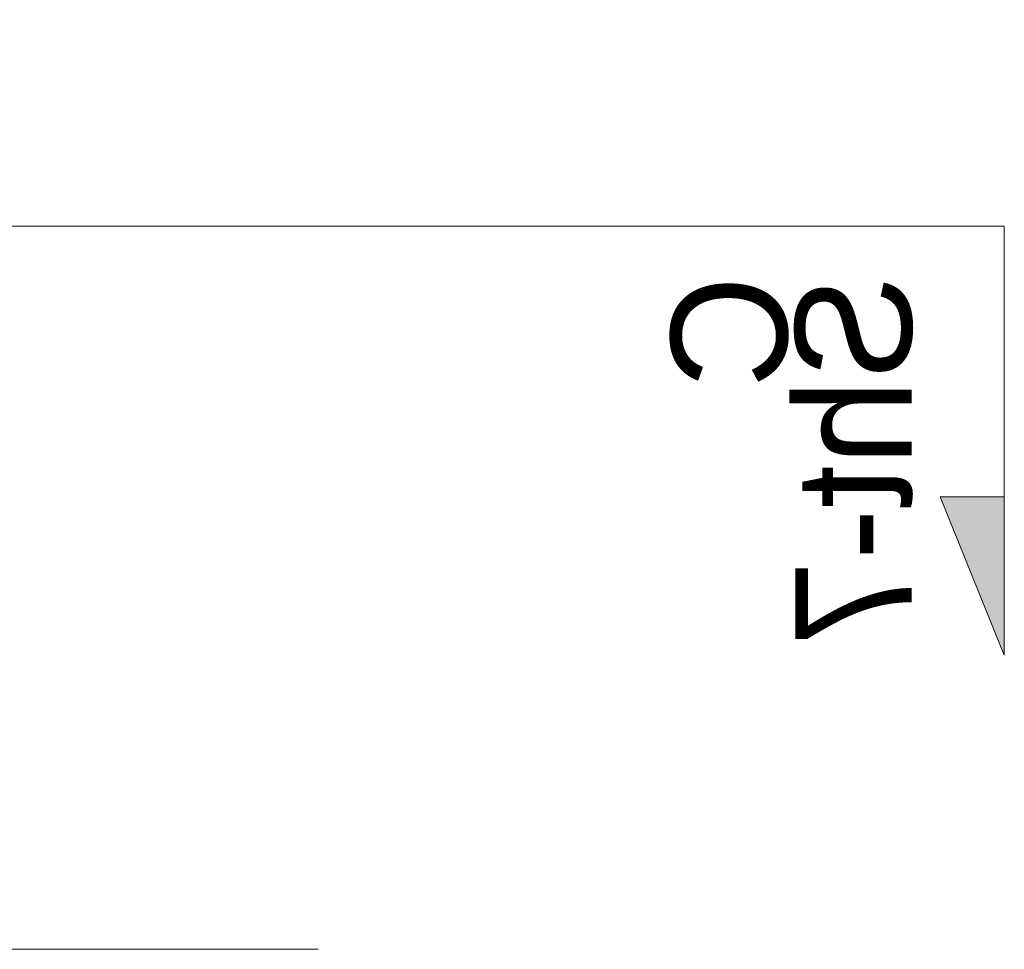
# Model space of a CAD drawing. Header units: millimetres. Extents: x -38341 to 3709, y -10682 to 48718.
# Tile 78 of 118: x -1975 to -68, y 35666 to 37466. Entities that reach past the tile are written whole.
import ezdxf

# ---------------------------------------------------------------- set-up
doc = ezdxf.new("R2010")
doc.units = ezdxf.units.MM
doc.header["$LTSCALE"] = 50
doc.linetypes.add('ISO-08 一点鎖線', pattern=[9.144, 6.096, -0.762, 1.524, -0.762])
doc.layers.add('00ライン-グリッド-線', color=13, linetype='ISO-08 一点鎖線', lineweight=5, true_color=0xff5454)
for name, color, linetype, lineweight in [('05記号ラベル-断面線', 7, 'Continuous', 5), ('05記号ラベル-断面線_ハッチング', 7, 'Continuous', 5), ('一般', 7, 'Continuous', 5)]:
    doc.layers.add(name, color=color, linetype=linetype, lineweight=lineweight)
doc.styles.add('PT Sans Narrow', font='PTSans.ttc')
doc.styles.get("Standard").update_dxf_attribs({"font": 'txt', "bigfont": 'BIGFONT.SHX'})

# ---------------------------------------------------------------- blocks, each defined once
blk = doc.blocks.new('グループ-548')
at = {"layer": '05記号ラベル-断面線_ハッチング', "linetype": 'Continuous', "lineweight": 0, "transparency": 33554687}
blk.add_hatch(color=7, dxfattribs=at).paths.add_polyline_path([(13860, 1400), (13860, 569.5), (13735.6, 876.2), (13860, 876.2)])
at = {"layer": '05記号ラベル-断面線', "color": 7, "linetype": 'Continuous', "lineweight": 5, "transparency": 33554687, "flags": 128}
blk.add_lwpolyline([(13860, 1400), (13860, 569.5), (13735.6, 876.2), (13860, 876.2)], dxfattribs=at)
at = {"layer": '05記号ラベル-断面線', "color": 7, "transparency": 33554687, "extrusion": (0, 0, -1), "insert": (13683.5, 1304.7), "char_height": 224.9, "width": 735.502, "attachment_point": 7, "text_direction": (0, -1, 0), "line_spacing_factor": 0.64257, "style": 'PT Sans Narrow'}
blk.add_mtext('C\\PSht-7', dxfattribs=at)
blk = doc.blocks.new('グループ-549')
at = {"layer": '05記号ラベル-断面線', "color": 7, "linetype": 'Continuous', "lineweight": 5, "transparency": 33554687, "flags": 128}
blk.add_lwpolyline([(-2320, 2540), (5720.5, 2540), (5720.5, 1400), (13860, 1400)], dxfattribs=at)
at = {"layer": '05記号ラベル-断面線', "color": 7, "transparency": 33554687}
blk.add_blockref('グループ-548', (0, 0), dxfattribs=at)
blk = doc.blocks.new('_line-2 (3D)')
at = {"layer": '05記号ラベル-断面線', "color": 7, "transparency": 33554687}
blk.add_blockref('グループ-549', (0, 0), dxfattribs=at)
blk = doc.blocks.new('グループ-561')
at = {"layer": '00ライン-グリッド-線', "transparency": 33554687}
blk.add_line((14.647, 332.959), (334.835, 332.959), dxfattribs=at)
at = {"layer": '00ライン-グリッド-線', "color": 0, "flags": 1}
for tag in ['instanceID', 'IFC_UUID']:
    blk.add_attdef(tag, (9.621, 327.933), '', height=0.18, dxfattribs=at)
blk = doc.blocks.new('グループ-588')
at = {"layer": '00ライン-グリッド-線'}
blk.add_blockref('グループ-561', (0, 0), dxfattribs=at)

msp = doc.modelspace()

# ---------------------------------------------------------------- block references
at = {"layer": '一般', "color": 7, "transparency": 33554687}
msp.add_blockref('_line-2 (3D)', (-13927.831, 35665.986), dxfattribs=at)

# ---------------------------------------------------------------- next in the draw order: block references
at = {"layer": '一般', "color": 7, "transparency": 33554687, "xscale": 50, "yscale": 50, "zscale": 50}
msp.add_blockref('グループ-588', (-17369.202, 19018.052), dxfattribs=at)

doc.saveas('drawing.dxf')
